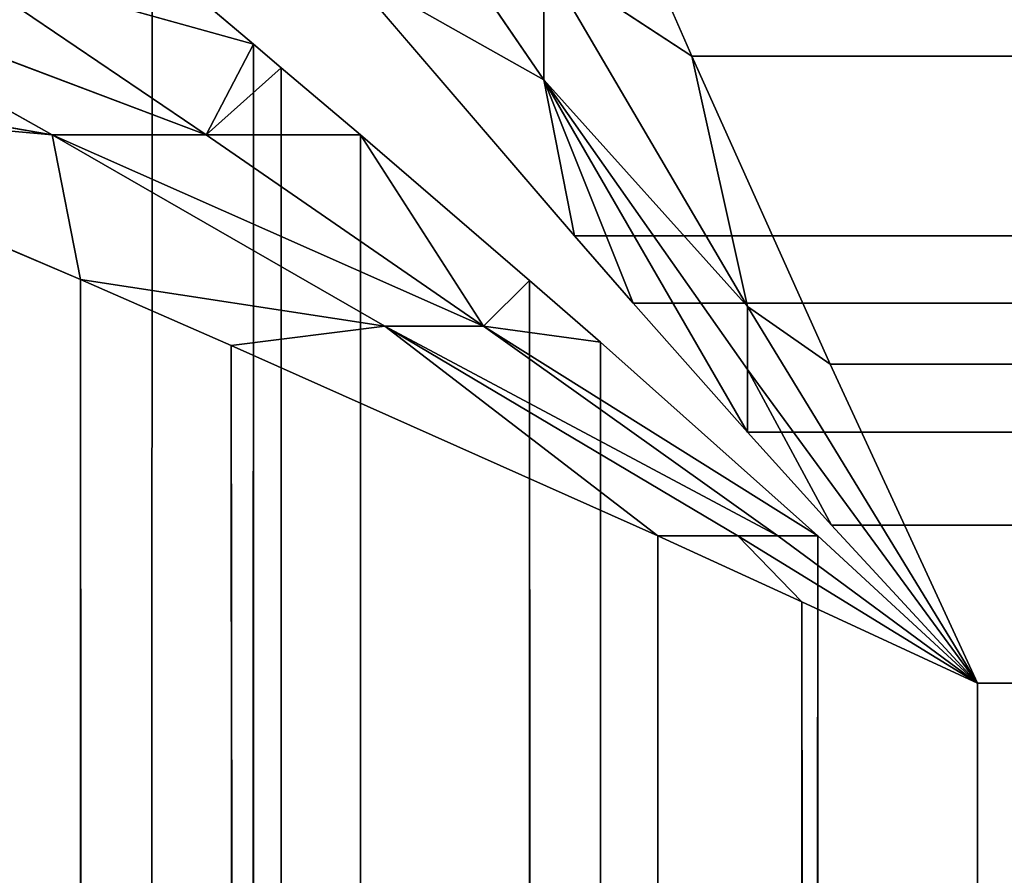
# Model space of a CAD drawing. Extents: x 3 to 633, y 2 to 332.
# Tile 185 of 256: x 19.587 to 20.166, y 314.537 to 315.04. Entities that reach past the tile are written whole.
import ezdxf

# ---------------------------------------------------------------- set-up
doc = ezdxf.new("R2010")
doc.units = 0
doc.header["$LTSCALE"] = 2.54
doc.layers.get('0').update_dxf_attribs({"color": 13, "linetype": 'CONTINUOUS'})

# ---------------------------------------------------------------- blocks, each defined once
blk = doc.blocks.new('P__KA_WN_KOWA_CAVELLA_60X3')
at = {"color": 0}
for p, q in [((19.98219, 315.01877, 0.04876), (19.91275, 315.17719, 0.0852)), ((19.98219, 315.01877, 0.04876), (19.91275, 315.17719, 0.0852)), ((19.98219, 315.01877, 0.04876), (616.36633, 315.17282, 0.08384)), ((19.98219, 315.01877, 0.04876), (616.36633, 315.17282, 0.08384)), ((19.78439, 315.16656, 0.87607), (19.89514, 315.00491, 0.81586)), ((19.78439, 315.16656, 0.87607), (19.89514, 315.00491, 0.81586)), ((19.42241, 315.0762, 0.70265), (19.60605, 314.97247, 0.61646)), ((19.69671, 314.97247, 0.84944), (19.42241, 315.0762, 0.70265)), ((19.69671, 314.97247, 0.84944), (19.42241, 315.0762, 0.70265)), ((19.42241, 315.0762, 0.70265), (19.60605, 314.97247, 0.61646)), ((19.72449, 315.02588, 1.10938), (19.54368, 315.0762, 0.92126)), ((19.72449, 315.02588, 1.10938), (19.54368, 315.0762, 0.92126)), ((19.69671, 314.97247, 0.84944), (19.54368, 315.0762, 0.92126)), ((19.69671, 314.97247, 0.84944), (19.54368, 315.0762, 0.92126)), ((19.66494, 315.0762, 1.13988), (19.58853, 18.17994, 1.18677)), ((19.66494, 315.0762, 1.13988), (19.58853, 18.17994, 1.18677)), ((19.72449, 315.02588, 1.10938), (19.66494, 315.0762, 1.13988)), ((19.72449, 315.02588, 1.10938), (19.66494, 315.0762, 1.13988)), ((19.98219, 315.01877, 0.04876), (19.89514, 315.0759, 0.57616)), ((19.98219, 315.01877, 0.04876), (19.89514, 315.0759, 0.57616)), ((20.01485, 314.87149, 0.53087), (19.89514, 315.0759, 0.57616)), ((20.01485, 314.87149, 0.53087), (19.89514, 315.0759, 0.57616)), ((19.89514, 315.00491, 0.81586), (19.89514, 315.0759, 0.57616)), ((19.89514, 315.00491, 0.81586), (19.89514, 315.0759, 0.57616)), ((19.77774, 315.07111, 1.10732), (19.91311, 314.91318, 1.04966)), ((19.77774, 315.07111, 1.10732), (19.91311, 314.91318, 1.04966)), ((19.77774, 315.07111, 1.10732), (19.89514, 315.00491, 0.81586)), ((19.77774, 315.07111, 1.10732), (19.89514, 315.00491, 0.81586)), ((19.29879, 315.02597, 0.20452), (19.60605, 314.97247, 0.61646)), ((19.29879, 315.02597, 0.20452), (19.60605, 314.97247, 0.61646)), ((19.72449, 315.02588, 1.10938), (19.58853, 18.17994, 1.18677)), ((19.72449, 315.02588, 1.10938), (19.58853, 18.17994, 1.18677)), ((19.72449, 315.02588, 1.10938), (19.69671, 314.97247, 0.84944)), ((19.72449, 315.02588, 1.10938), (19.69671, 314.97247, 0.84944)), ((19.72449, 315.02588, 1.10938), (19.7244, 18.29702, 1.10943)), ((19.72449, 315.02588, 1.10938), (19.7244, 18.29702, 1.10943)), ((19.74082, 315.01202, 1.10188), (19.72449, 315.02588, 1.10938)), ((19.74082, 315.01202, 1.10188), (19.72449, 315.02588, 1.10938)), ((20.0634, 314.83762, 0.02322), (19.98219, 315.01877, 0.04876)), ((19.98219, 315.01877, 0.04876), (616.23029, 314.84344, 0.02366)), ((19.98219, 315.01877, 0.04876), (616.23029, 314.84344, 0.02366)), ((19.98219, 315.01877, 0.04876), (20.01485, 314.87149, 0.53087)), ((20.0634, 314.83762, 0.02322), (19.98219, 315.01877, 0.04876)), ((19.98219, 315.01877, 0.04876), (20.01485, 314.87149, 0.53087)), ((19.74082, 315.01202, 1.10188), (19.69671, 314.97247, 0.84944)), ((19.74082, 315.01202, 1.10188), (19.69671, 314.97247, 0.84944)), ((19.74082, 315.01202, 1.10188), (19.7244, 18.29702, 1.10943)), ((19.74082, 315.01202, 1.10188), (19.7244, 18.29702, 1.10943)), ((19.78737, 314.97247, 1.08242), (19.74082, 315.01202, 1.10188)), ((19.74082, 315.01202, 1.10188), (19.75155, 18.31988, 1.09715)), ((19.74082, 315.01202, 1.10188), (19.75155, 18.31988, 1.09715)), ((19.78737, 314.97247, 1.08242), (19.74082, 315.01202, 1.10188)), ((20.01485, 314.87149, 0.53087), (19.89514, 315.00491, 0.81586)), ((20.01485, 314.87149, 0.53087), (19.89514, 315.00491, 0.81586)), ((20.01485, 314.83456, 0.77811), (19.89514, 315.00491, 0.81586)), ((19.89514, 315.00491, 0.81586), (19.91311, 314.91318, 1.04966)), ((20.01488, 314.79764, 1.02536), (19.89514, 315.00491, 0.81586)), ((20.01485, 314.83456, 0.77811), (19.89514, 315.00491, 0.81586)), ((20.01488, 314.79764, 1.02536), (19.89514, 315.00491, 0.81586)), ((19.94774, 314.8735, 1.03971), (19.89514, 315.00491, 0.81586)), ((19.94774, 314.8735, 1.03971), (19.89514, 315.00491, 0.81586)), ((19.89514, 315.00491, 0.81586), (19.91311, 314.91318, 1.04966)), ((19.37574, 314.99332, 0.17028), (19.62271, 314.88736, 0.08523)), ((19.37574, 314.99332, 0.17028), (19.62271, 314.88736, 0.08523)), ((19.37574, 314.99332, 0.17028), (19.60605, 314.97247, 0.61646)), ((19.37574, 314.99332, 0.17028), (19.60605, 314.97247, 0.61646)), ((19.62271, 314.88736, 0.08523), (19.60605, 314.97247, 0.61646)), ((19.60605, 314.97247, 0.61646), (19.80162, 314.86002, 0.55546)), ((19.62271, 314.88736, 0.08523), (19.60605, 314.97247, 0.61646)), ((19.69671, 314.97247, 0.84944), (19.60605, 314.97247, 0.61646)), ((19.69671, 314.97247, 0.84944), (19.60605, 314.97247, 0.61646)), ((19.85967, 314.86002, 0.79861), (19.60605, 314.97247, 0.61646)), ((19.85967, 314.86002, 0.79861), (19.60605, 314.97247, 0.61646)), ((19.60605, 314.97247, 0.61646), (19.80162, 314.86002, 0.55546)), ((19.69671, 314.97247, 0.84944), (19.78737, 314.97247, 1.08242)), ((19.85967, 314.86002, 0.79861), (19.69671, 314.97247, 0.84944)), ((19.69671, 314.97247, 0.84944), (19.78737, 314.97247, 1.08242)), ((19.85967, 314.86002, 0.79861), (19.69671, 314.97247, 0.84944)), ((19.78737, 314.97247, 1.08242), (19.75155, 18.31988, 1.09715)), ((19.78737, 314.97247, 1.08242), (19.75155, 18.31988, 1.09715)), ((19.88679, 314.88696, 1.04966), (19.78737, 314.97247, 1.08242)), ((19.78737, 314.97247, 1.08242), (19.85967, 314.86002, 0.79861)), ((19.78737, 314.97247, 1.08242), (19.85967, 314.86002, 0.79861)), ((19.88679, 314.88696, 1.04966), (19.78737, 314.97247, 1.08242)), ((19.91311, 314.91318, 1.04966), (616.36804, 314.91345, 1.04967)), ((19.91311, 314.91318, 1.04966), (616.36804, 314.91345, 1.04967)), ((19.91311, 314.91318, 1.04966), (616.33026, 314.86771, 1.03831)), ((19.91311, 314.91318, 1.04966), (616.33026, 314.86771, 1.03831)), ((19.91311, 314.91318, 1.04966), (19.94774, 314.8735, 1.03971)), ((19.91311, 314.91318, 1.04966), (19.94774, 314.8735, 1.03971)), ((19.62271, 314.88736, 0.08523), (19.62251, 18.43186, 0.0851)), ((19.62271, 314.88736, 0.08523), (19.62251, 18.43186, 0.0851)), ((19.62271, 314.88736, 0.08523), (19.78758, 18.49998, 0.04736)), ((19.62271, 314.88736, 0.08523), (19.78758, 18.49998, 0.04736)), ((19.62271, 314.88736, 0.08523), (19.71138, 314.84869, 0.06317)), ((19.62271, 314.88736, 0.08523), (19.71138, 314.84869, 0.06317)), ((19.62271, 314.88736, 0.08523), (19.80162, 314.86002, 0.55546)), ((19.62271, 314.88736, 0.08523), (19.80162, 314.86002, 0.55546)), ((19.88679, 314.88696, 1.04966), (19.75155, 18.31988, 1.09715)), ((19.88679, 314.88696, 1.04966), (19.75155, 18.31988, 1.09715)), ((19.88679, 314.88696, 1.04966), (19.85967, 314.86002, 0.79861)), ((19.88679, 314.88696, 1.04966), (19.85967, 314.86002, 0.79861)), ((19.88679, 314.88696, 1.04966), (19.88652, 18.43208, 1.04967)), ((19.88679, 314.88696, 1.04966), (19.88652, 18.43208, 1.04967)), ((19.92842, 314.85065, 1.03927), (19.88679, 314.88696, 1.04966)), ((19.88679, 314.88696, 1.04966), (19.9351, 18.47221, 1.03768)), ((19.88679, 314.88696, 1.04966), (19.9351, 18.47221, 1.03768)), ((19.92842, 314.85065, 1.03927), (19.88679, 314.88696, 1.04966)), ((19.94774, 314.8735, 1.03971), (616.33026, 314.86771, 1.03831)), ((19.94774, 314.8735, 1.03971), (616.33026, 314.86771, 1.03831)), ((19.94774, 314.8735, 1.03971), (20.01488, 314.79764, 1.02536)), ((19.94774, 314.8735, 1.03971), (20.01488, 314.79764, 1.02536)), ((20.01485, 314.87149, 0.53087), (20.01485, 314.83456, 0.77811)), ((20.0634, 314.83762, 0.02322), (20.01485, 314.87149, 0.53087)), ((20.0634, 314.83762, 0.02322), (20.01485, 314.87149, 0.53087)), ((20.14998, 314.64999, 0.51434), (20.01485, 314.87149, 0.53087)), ((20.14998, 314.64999, 0.51434), (20.01485, 314.87149, 0.53087)), ((20.01485, 314.87149, 0.53087), (20.01485, 314.83456, 0.77811)), ((616.33026, 314.86771, 1.03831), (20.01488, 314.79764, 1.02536)), ((616.33026, 314.86771, 1.03831), (20.01488, 314.79764, 1.02536)), ((19.71138, 314.84869, 0.06317), (19.80162, 314.86002, 0.55546)), ((19.71138, 314.84869, 0.06317), (19.80162, 314.86002, 0.55546)), ((19.96216, 314.73679, 0.02324), (19.80162, 314.86002, 0.55546)), ((19.80162, 314.86002, 0.55546), (20.00913, 314.73679, 0.52101)), ((19.96216, 314.73679, 0.02324), (19.80162, 314.86002, 0.55546)), ((19.85967, 314.86002, 0.79861), (19.80162, 314.86002, 0.55546)), ((19.85967, 314.86002, 0.79861), (19.80162, 314.86002, 0.55546)), ((20.03261, 314.73679, 0.7699), (19.80162, 314.86002, 0.55546)), ((20.03261, 314.73679, 0.7699), (19.80162, 314.86002, 0.55546)), ((19.80162, 314.86002, 0.55546), (20.00913, 314.73679, 0.52101)), ((20.03261, 314.73679, 0.7699), (19.85967, 314.86002, 0.79861)), ((19.85967, 314.86002, 0.79861), (20.0561, 314.73676, 1.01879)), ((19.85967, 314.86002, 0.79861), (20.0561, 314.73676, 1.01879)), ((19.85967, 314.86002, 0.79861), (19.92842, 314.85065, 1.03927)), ((19.85967, 314.86002, 0.79861), (19.92842, 314.85065, 1.03927)), ((20.03261, 314.73679, 0.7699), (19.85967, 314.86002, 0.79861)), ((20.0561, 314.73676, 1.01879), (19.92842, 314.85065, 1.03927)), ((19.92842, 314.85065, 1.03927), (19.9351, 18.47221, 1.03768)), ((19.92842, 314.85065, 1.03927), (19.9351, 18.47221, 1.03768)), ((20.0561, 314.73676, 1.01879), (19.92842, 314.85065, 1.03927)), ((19.71138, 314.84869, 0.06317), (19.78758, 18.49998, 0.04736)), ((19.71138, 314.84869, 0.06317), (19.78758, 18.49998, 0.04736)), ((19.71138, 314.84869, 0.06317), (19.96198, 18.572, 0.02314)), ((19.71138, 314.84869, 0.06317), (19.96198, 18.572, 0.02314)), ((19.71138, 314.84869, 0.06317), (19.96216, 314.73679, 0.02324)), ((19.71138, 314.84869, 0.06317), (19.96216, 314.73679, 0.02324)), ((20.0634, 314.83762, 0.02322), (616.23029, 314.84344, 0.02366)), ((20.0634, 314.83762, 0.02322), (616.23029, 314.84344, 0.02366)), ((20.14998, 314.64999, 0.51434), (20.01485, 314.83456, 0.77811)), ((20.14998, 314.64999, 0.51434), (20.01485, 314.83456, 0.77811)), ((20.14998, 314.64999, 0.76434), (20.01485, 314.83456, 0.77811)), ((20.14998, 314.64999, 0.76434), (20.01485, 314.83456, 0.77811)), ((20.14998, 314.64999, 1.01434), (20.01485, 314.83456, 0.77811)), ((20.06417, 314.74295, 1.0187), (20.01485, 314.83456, 0.77811)), ((20.14998, 314.64999, 1.01434), (20.01485, 314.83456, 0.77811)), ((20.06417, 314.74295, 1.0187), (20.01485, 314.83456, 0.77811)), ((20.01488, 314.79764, 1.02536), (20.01485, 314.83456, 0.77811)), ((20.01488, 314.79764, 1.02536), (20.01485, 314.83456, 0.77811)), ((20.14998, 314.64999, 0.01434), (20.0634, 314.83762, 0.02322)), ((20.0634, 314.83762, 0.02322), (616.14996, 314.64999, 0.01434)), ((20.0634, 314.83762, 0.02322), (616.14996, 314.64999, 0.01434)), ((20.14998, 314.64999, 0.01434), (20.0634, 314.83762, 0.02322)), ((20.14998, 314.64999, 0.51434), (20.0634, 314.83762, 0.02322)), ((20.14998, 314.64999, 0.51434), (20.0634, 314.83762, 0.02322)), ((20.01488, 314.79764, 1.02536), (616.22864, 314.74475, 1.01882)), ((20.01488, 314.79764, 1.02536), (616.22864, 314.74475, 1.01882)), ((20.01488, 314.79764, 1.02536), (20.06417, 314.74295, 1.0187)), ((20.01488, 314.79764, 1.02536), (20.06417, 314.74295, 1.0187)), ((20.06417, 314.74295, 1.0187), (616.22864, 314.74475, 1.01882)), ((20.06417, 314.74295, 1.0187), (616.22864, 314.74475, 1.01882)), ((20.06417, 314.74295, 1.0187), (20.14998, 314.64999, 1.01434)), ((20.06417, 314.74295, 1.0187), (20.14998, 314.64999, 1.01434)), ((616.22864, 314.74475, 1.01882), (20.14998, 314.64999, 1.01434)), ((616.22864, 314.74475, 1.01882), (20.14998, 314.64999, 1.01434)), ((20.0561, 314.73676, 1.01879), (19.9351, 18.47221, 1.03768)), ((20.0561, 314.73676, 1.01879), (19.9351, 18.47221, 1.03768)), ((19.96216, 314.73679, 0.02324), (19.96198, 18.572, 0.02314)), ((19.96216, 314.73679, 0.02324), (19.96198, 18.572, 0.02314)), ((19.96216, 314.73679, 0.02324), (20.04686, 314.698, 0.01702)), ((19.96216, 314.73679, 0.02324), (20.04686, 314.698, 0.01702)), ((19.96216, 314.73679, 0.02324), (20.00913, 314.73679, 0.52101)), ((19.96216, 314.73679, 0.02324), (20.00913, 314.73679, 0.52101)), ((20.00484, 18.52974, 1.0249), (20.0561, 314.73676, 1.01879)), ((20.00484, 18.52974, 1.0249), (20.0561, 314.73676, 1.01879)), ((20.04686, 314.698, 0.01702), (20.00913, 314.73679, 0.52101)), ((20.00913, 314.73679, 0.52101), (20.14998, 314.64999, 0.51434)), ((20.04686, 314.698, 0.01702), (20.00913, 314.73679, 0.52101)), ((20.03261, 314.73679, 0.7699), (20.00913, 314.73679, 0.52101)), ((20.03261, 314.73679, 0.7699), (20.00913, 314.73679, 0.52101)), ((20.14998, 314.64999, 0.76434), (20.00913, 314.73679, 0.52101)), ((20.14998, 314.64999, 0.76434), (20.00913, 314.73679, 0.52101)), ((20.00913, 314.73679, 0.52101), (20.14998, 314.64999, 0.51434)), ((20.14998, 314.64999, 0.76434), (20.03261, 314.73679, 0.7699)), ((20.03261, 314.73679, 0.7699), (20.0561, 314.73676, 1.01879)), ((20.03261, 314.73679, 0.7699), (20.0561, 314.73676, 1.01879)), ((20.14998, 314.64999, 0.76434), (20.03261, 314.73679, 0.7699)), ((20.14998, 314.64999, 1.01434), (20.0561, 314.73676, 1.01879)), ((20.0561, 314.73676, 1.01879), (20.14998, 18.65, 1.01434)), ((20.0561, 314.73676, 1.01879), (20.14998, 18.65, 1.01434)), ((20.14998, 314.64999, 0.76434), (20.0561, 314.73676, 1.01879)), ((20.14998, 314.64999, 1.01434), (20.0561, 314.73676, 1.01879)), ((20.14998, 314.64999, 0.76434), (20.0561, 314.73676, 1.01879)), ((19.96198, 18.572, 0.02314), (20.04686, 314.698, 0.01702)), ((19.96198, 18.572, 0.02314), (20.04686, 314.698, 0.01702)), ((20.14998, 18.65, 0.01434), (20.04686, 314.698, 0.01702)), ((20.04686, 314.698, 0.01702), (20.14998, 314.64999, 0.01434)), ((20.14998, 18.65, 0.01434), (20.04686, 314.698, 0.01702)), ((20.04686, 314.698, 0.01702), (20.14998, 314.64999, 0.01434)), ((20.04686, 314.698, 0.01702), (20.14998, 314.64999, 0.51434)), ((20.04686, 314.698, 0.01702), (20.14998, 314.64999, 0.51434)), ((20.14998, 18.65, 1.01434), (20.14998, 314.64999, 1.01434)), ((20.14998, 314.64999, 0.01434), (20.14998, 18.65, 0.01434)), ((20.14998, 314.64999, 0.51434), (20.14998, 314.64999, 0.01434)), ((20.14998, 314.64999, 1.01434), (20.14998, 314.64999, 0.76434)), ((20.14998, 314.64999, 0.76434), (20.14998, 314.64999, 0.51434)), ((20.14998, 314.64999, 1.01434), (616.14996, 314.64999, 1.01434)), ((616.14996, 314.64999, 0.01434), (20.14998, 314.64999, 0.01434)), ((20.14998, 314.64999, 0.51434), (20.14998, 314.64999, 0.01434)), ((20.14998, 314.64999, 0.76434), (20.14998, 314.64999, 0.51434)), ((20.14998, 314.64999, 1.01434), (20.14998, 314.64999, 0.76434)), ((20.14998, 18.65, 1.01434), (20.14998, 314.64999, 1.01434)), ((20.14998, 314.64999, 1.01434), (616.14996, 314.64999, 1.01434)), ((20.14998, 314.64999, 0.01434), (20.14998, 18.65, 0.01434)), ((616.14996, 314.64999, 0.01434), (20.14998, 314.64999, 0.01434))]:
    blk.add_line(p, q, dxfattribs=at)
mesh = blk.add_polyface(dxfattribs=at)
corners = [(19.91275, 315.17719, 0.0852), (19.98219, 315.01877, 0.04876), (19.89514, 315.0759, 0.57616)]
mesh.append_faces([[corners[k] for k in face] for face in [(0, 1, 2)]], dxfattribs={"color": 0})
mesh = blk.add_polyface(dxfattribs=at)
corners = [(616.36633, 315.17282, 0.08384), (19.98219, 315.01877, 0.04876), (19.91275, 315.17719, 0.0852)]
mesh.append_faces([[corners[k] for k in face] for face in [(0, 1, 2)]], dxfattribs={"color": 0})
mesh = blk.add_polyface(dxfattribs=at)
corners = [(616.36633, 315.17282, 0.08384), (616.23029, 314.84344, 0.02366), (19.98219, 315.01877, 0.04876)]
mesh.append_faces([[corners[k] for k in face] for face in [(0, 1, 2)]], dxfattribs={"color": 0})
mesh = blk.add_polyface(dxfattribs=at)
corners = [(19.78439, 315.16656, 0.87607), (19.89514, 315.00491, 0.81586), (19.77774, 315.07111, 1.10732)]
mesh.append_faces([[corners[k] for k in face] for face in [(0, 1, 2)]], dxfattribs={"color": 0})
mesh = blk.add_polyface(dxfattribs=at)
corners = [(19.78439, 315.16656, 0.87607), (19.89514, 315.0759, 0.57616), (19.89514, 315.00491, 0.81586)]
mesh.append_faces([[corners[k] for k in face] for face in [(0, 1, 2)]], dxfattribs={"color": 0})
mesh = blk.add_polyface(dxfattribs=at)
corners = [(19.58853, 18.17994, 1.18677), (19.57712, 315.1503, 1.19477), (19.57512, 18.16809, 1.19604)]
mesh.append_faces([[corners[k] for k in face] for face in [(0, 1, 2)]], dxfattribs={"color": 0})
mesh = blk.add_polyface(dxfattribs=at)
corners = [(19.66494, 315.0762, 1.13988), (19.57712, 315.1503, 1.19477), (19.58853, 18.17994, 1.18677)]
mesh.append_faces([[corners[k] for k in face] for face in [(0, 1, 2)]], dxfattribs={"color": 0})
mesh = blk.add_polyface(dxfattribs=at)
corners = [(19.42241, 315.0762, 0.70265), (19.60605, 314.97247, 0.61646), (19.29879, 315.02597, 0.20452)]
mesh.append_faces([[corners[k] for k in face] for face in [(0, 1, 2)]], dxfattribs={"color": 0})
mesh = blk.add_polyface(dxfattribs=at)
corners = [(19.54368, 315.0762, 0.92126), (19.69671, 314.97247, 0.84944), (19.42241, 315.0762, 0.70265)]
mesh.append_faces([[corners[k] for k in face] for face in [(0, 1, 2)]], dxfattribs={"color": 0})
mesh = blk.add_polyface(dxfattribs=at)
corners = [(19.69671, 314.97247, 0.84944), (19.60605, 314.97247, 0.61646), (19.42241, 315.0762, 0.70265)]
mesh.append_faces([[corners[k] for k in face] for face in [(0, 1, 2)]], dxfattribs={"color": 0})
mesh = blk.add_polyface(dxfattribs=at)
corners = [(19.66494, 315.0762, 1.13988), (19.72449, 315.02588, 1.10938), (19.54368, 315.0762, 0.92126)]
mesh.append_faces([[corners[k] for k in face] for face in [(0, 1, 2)]], dxfattribs={"color": 0})
mesh = blk.add_polyface(dxfattribs=at)
corners = [(19.72449, 315.02588, 1.10938), (19.69671, 314.97247, 0.84944), (19.54368, 315.0762, 0.92126)]
mesh.append_faces([[corners[k] for k in face] for face in [(0, 1, 2)]], dxfattribs={"color": 0})
mesh = blk.add_polyface(dxfattribs=at)
corners = [(19.72449, 315.02588, 1.10938), (19.66494, 315.0762, 1.13988), (19.58853, 18.17994, 1.18677)]
mesh.append_faces([[corners[k] for k in face] for face in [(0, 1, 2)]], dxfattribs={"color": 0})
mesh = blk.add_polyface(dxfattribs=at)
corners = [(19.89514, 315.0759, 0.57616), (19.98219, 315.01877, 0.04876), (20.01485, 314.87149, 0.53087)]
mesh.append_faces([[corners[k] for k in face] for face in [(0, 1, 2)]], dxfattribs={"color": 0})
mesh = blk.add_polyface(dxfattribs=at)
corners = [(19.89514, 315.0759, 0.57616), (20.01485, 314.87149, 0.53087), (19.89514, 315.00491, 0.81586)]
mesh.append_faces([[corners[k] for k in face] for face in [(0, 1, 2)]], dxfattribs={"color": 0})
mesh = blk.add_polyface(dxfattribs=at)
corners = [(616.48541, 315.0545, 1.09981), (19.77774, 315.07111, 1.10732), (616.36804, 314.91345, 1.04967)]
mesh.append_faces([[corners[k] for k in face] for face in [(0, 1, 2)]], dxfattribs={"color": 0})
mesh = blk.add_polyface(dxfattribs=at)
corners = [(616.36804, 314.91345, 1.04967), (19.77774, 315.07111, 1.10732), (19.91311, 314.91318, 1.04966)]
mesh.append_faces([[corners[k] for k in face] for face in [(0, 1, 2)]], dxfattribs={"color": 0})
mesh = blk.add_polyface(dxfattribs=at)
corners = [(19.77774, 315.07111, 1.10732), (19.89514, 315.00491, 0.81586), (19.91311, 314.91318, 1.04966)]
mesh.append_faces([[corners[k] for k in face] for face in [(0, 1, 2)]], dxfattribs={"color": 0})
mesh = blk.add_polyface(dxfattribs=at)
corners = [(19.60605, 314.97247, 0.61646), (19.37574, 314.99332, 0.17028), (19.29879, 315.02597, 0.20452)]
mesh.append_faces([[corners[k] for k in face] for face in [(0, 1, 2)]], dxfattribs={"color": 0})
mesh = blk.add_polyface(dxfattribs=at)
corners = [(19.72449, 315.02588, 1.10938), (19.58853, 18.17994, 1.18677), (19.7244, 18.29702, 1.10943)]
mesh.append_faces([[corners[k] for k in face] for face in [(0, 1, 2)]], dxfattribs={"color": 0})
mesh = blk.add_polyface(dxfattribs=at)
corners = [(19.72449, 315.02588, 1.10938), (19.74082, 315.01202, 1.10188), (19.69671, 314.97247, 0.84944)]
mesh.append_faces([[corners[k] for k in face] for face in [(0, 1, 2)]], dxfattribs={"color": 0})
mesh = blk.add_polyface(dxfattribs=at)
corners = [(19.74082, 315.01202, 1.10188), (19.72449, 315.02588, 1.10938), (19.7244, 18.29702, 1.10943)]
mesh.append_faces([[corners[k] for k in face] for face in [(0, 1, 2)]], dxfattribs={"color": 0})
mesh = blk.add_polyface(dxfattribs=at)
corners = [(616.23029, 314.84344, 0.02366), (20.0634, 314.83762, 0.02322), (19.98219, 315.01877, 0.04876)]
mesh.append_faces([[corners[k] for k in face] for face in [(0, 1, 2)]], dxfattribs={"color": 0})
mesh = blk.add_polyface(dxfattribs=at)
corners = [(19.98219, 315.01877, 0.04876), (20.0634, 314.83762, 0.02322), (20.01485, 314.87149, 0.53087)]
mesh.append_faces([[corners[k] for k in face] for face in [(0, 1, 2)]], dxfattribs={"color": 0})
mesh = blk.add_polyface(dxfattribs=at)
corners = [(19.74082, 315.01202, 1.10188), (19.78737, 314.97247, 1.08242), (19.69671, 314.97247, 0.84944)]
mesh.append_faces([[corners[k] for k in face] for face in [(0, 1, 2)]], dxfattribs={"color": 0})
mesh = blk.add_polyface(dxfattribs=at)
corners = [(19.75155, 18.31988, 1.09715), (19.74082, 315.01202, 1.10188), (19.7244, 18.29702, 1.10943)]
mesh.append_faces([[corners[k] for k in face] for face in [(0, 1, 2)]], dxfattribs={"color": 0})
mesh = blk.add_polyface(dxfattribs=at)
corners = [(19.78737, 314.97247, 1.08242), (19.74082, 315.01202, 1.10188), (19.75155, 18.31988, 1.09715)]
mesh.append_faces([[corners[k] for k in face] for face in [(0, 1, 2)]], dxfattribs={"color": 0})
mesh = blk.add_polyface(dxfattribs=at)
corners = [(19.89514, 315.00491, 0.81586), (20.01485, 314.87149, 0.53087), (20.01485, 314.83456, 0.77811)]
mesh.append_faces([[corners[k] for k in face] for face in [(0, 1, 2)]], dxfattribs={"color": 0})
mesh = blk.add_polyface(dxfattribs=at)
corners = [(19.89514, 315.00491, 0.81586), (20.01485, 314.83456, 0.77811), (20.01488, 314.79764, 1.02536)]
mesh.append_faces([[corners[k] for k in face] for face in [(0, 1, 2)]], dxfattribs={"color": 0})
mesh = blk.add_polyface(dxfattribs=at)
corners = [(19.89514, 315.00491, 0.81586), (20.01488, 314.79764, 1.02536), (19.94774, 314.8735, 1.03971)]
mesh.append_faces([[corners[k] for k in face] for face in [(0, 1, 2)]], dxfattribs={"color": 0})
mesh = blk.add_polyface(dxfattribs=at)
corners = [(19.89514, 315.00491, 0.81586), (19.94774, 314.8735, 1.03971), (19.91311, 314.91318, 1.04966)]
mesh.append_faces([[corners[k] for k in face] for face in [(0, 1, 2)]], dxfattribs={"color": 0})
mesh = blk.add_polyface(dxfattribs=at)
corners = [(19.62251, 18.43186, 0.0851), (19.46977, 18.36859, 0.13356), (19.37574, 314.99332, 0.17028)]
mesh.append_faces([[corners[k] for k in face] for face in [(0, 1, 2)]], dxfattribs={"color": 0})
mesh = blk.add_polyface(dxfattribs=at)
corners = [(19.62271, 314.88736, 0.08523), (19.62251, 18.43186, 0.0851), (19.37574, 314.99332, 0.17028)]
mesh.append_faces([[corners[k] for k in face] for face in [(0, 1, 2)]], dxfattribs={"color": 0})
mesh = blk.add_polyface(dxfattribs=at)
corners = [(19.60605, 314.97247, 0.61646), (19.62271, 314.88736, 0.08523), (19.37574, 314.99332, 0.17028)]
mesh.append_faces([[corners[k] for k in face] for face in [(0, 1, 2)]], dxfattribs={"color": 0})
mesh = blk.add_polyface(dxfattribs=at)
corners = [(19.60605, 314.97247, 0.61646), (19.80162, 314.86002, 0.55546), (19.62271, 314.88736, 0.08523)]
mesh.append_faces([[corners[k] for k in face] for face in [(0, 1, 2)]], dxfattribs={"color": 0})
mesh = blk.add_polyface(dxfattribs=at)
corners = [(19.69671, 314.97247, 0.84944), (19.85967, 314.86002, 0.79861), (19.60605, 314.97247, 0.61646)]
mesh.append_faces([[corners[k] for k in face] for face in [(0, 1, 2)]], dxfattribs={"color": 0})
mesh = blk.add_polyface(dxfattribs=at)
corners = [(19.85967, 314.86002, 0.79861), (19.80162, 314.86002, 0.55546), (19.60605, 314.97247, 0.61646)]
mesh.append_faces([[corners[k] for k in face] for face in [(0, 1, 2)]], dxfattribs={"color": 0})
mesh = blk.add_polyface(dxfattribs=at)
corners = [(19.78737, 314.97247, 1.08242), (19.85967, 314.86002, 0.79861), (19.69671, 314.97247, 0.84944)]
mesh.append_faces([[corners[k] for k in face] for face in [(0, 1, 2)]], dxfattribs={"color": 0})
mesh = blk.add_polyface(dxfattribs=at)
corners = [(19.88679, 314.88696, 1.04966), (19.78737, 314.97247, 1.08242), (19.75155, 18.31988, 1.09715)]
mesh.append_faces([[corners[k] for k in face] for face in [(0, 1, 2)]], dxfattribs={"color": 0})
mesh = blk.add_polyface(dxfattribs=at)
corners = [(19.78737, 314.97247, 1.08242), (19.88679, 314.88696, 1.04966), (19.85967, 314.86002, 0.79861)]
mesh.append_faces([[corners[k] for k in face] for face in [(0, 1, 2)]], dxfattribs={"color": 0})
mesh = blk.add_polyface(dxfattribs=at)
corners = [(616.36804, 314.91345, 1.04967), (19.91311, 314.91318, 1.04966), (616.33026, 314.86771, 1.03831)]
mesh.append_faces([[corners[k] for k in face] for face in [(0, 1, 2)]], dxfattribs={"color": 0})
mesh = blk.add_polyface(dxfattribs=at)
corners = [(616.33026, 314.86771, 1.03831), (19.91311, 314.91318, 1.04966), (19.94774, 314.8735, 1.03971)]
mesh.append_faces([[corners[k] for k in face] for face in [(0, 1, 2)]], dxfattribs={"color": 0})
mesh = blk.add_polyface(dxfattribs=at)
corners = [(19.78758, 18.49998, 0.04736), (19.62251, 18.43186, 0.0851), (19.62271, 314.88736, 0.08523)]
mesh.append_faces([[corners[k] for k in face] for face in [(0, 1, 2)]], dxfattribs={"color": 0})
mesh = blk.add_polyface(dxfattribs=at)
corners = [(19.78758, 18.49998, 0.04736), (19.62271, 314.88736, 0.08523), (19.71138, 314.84869, 0.06317)]
mesh.append_faces([[corners[k] for k in face] for face in [(0, 1, 2)]], dxfattribs={"color": 0})
mesh = blk.add_polyface(dxfattribs=at)
corners = [(19.80162, 314.86002, 0.55546), (19.71138, 314.84869, 0.06317), (19.62271, 314.88736, 0.08523)]
mesh.append_faces([[corners[k] for k in face] for face in [(0, 1, 2)]], dxfattribs={"color": 0})
mesh = blk.add_polyface(dxfattribs=at)
corners = [(19.88679, 314.88696, 1.04966), (19.75155, 18.31988, 1.09715), (19.88652, 18.43208, 1.04967)]
mesh.append_faces([[corners[k] for k in face] for face in [(0, 1, 2)]], dxfattribs={"color": 0})
mesh = blk.add_polyface(dxfattribs=at)
corners = [(19.88679, 314.88696, 1.04966), (19.92842, 314.85065, 1.03927), (19.85967, 314.86002, 0.79861)]
mesh.append_faces([[corners[k] for k in face] for face in [(0, 1, 2)]], dxfattribs={"color": 0})
mesh = blk.add_polyface(dxfattribs=at)
corners = [(19.9351, 18.47221, 1.03768), (19.88679, 314.88696, 1.04966), (19.88652, 18.43208, 1.04967)]
mesh.append_faces([[corners[k] for k in face] for face in [(0, 1, 2)]], dxfattribs={"color": 0})
mesh = blk.add_polyface(dxfattribs=at)
corners = [(19.9351, 18.47221, 1.03768), (19.92842, 314.85065, 1.03927), (19.88679, 314.88696, 1.04966)]
mesh.append_faces([[corners[k] for k in face] for face in [(0, 1, 2)]], dxfattribs={"color": 0})
mesh = blk.add_polyface(dxfattribs=at)
corners = [(616.33026, 314.86771, 1.03831), (19.94774, 314.8735, 1.03971), (20.01488, 314.79764, 1.02536)]
mesh.append_faces([[corners[k] for k in face] for face in [(0, 1, 2)]], dxfattribs={"color": 0})
mesh = blk.add_polyface(dxfattribs=at)
corners = [(20.01485, 314.87149, 0.53087), (20.0634, 314.83762, 0.02322), (20.14998, 314.64999, 0.51434)]
mesh.append_faces([[corners[k] for k in face] for face in [(0, 1, 2)]], dxfattribs={"color": 0})
mesh = blk.add_polyface(dxfattribs=at)
corners = [(20.01485, 314.87149, 0.53087), (20.14998, 314.64999, 0.51434), (20.01485, 314.83456, 0.77811)]
mesh.append_faces([[corners[k] for k in face] for face in [(0, 1, 2)]], dxfattribs={"color": 0})
mesh = blk.add_polyface(dxfattribs=at)
corners = [(616.33026, 314.86771, 1.03831), (20.01488, 314.79764, 1.02536), (616.22864, 314.74475, 1.01882)]
mesh.append_faces([[corners[k] for k in face] for face in [(0, 1, 2)]], dxfattribs={"color": 0})
mesh = blk.add_polyface(dxfattribs=at)
corners = [(19.80162, 314.86002, 0.55546), (19.96216, 314.73679, 0.02324), (19.71138, 314.84869, 0.06317)]
mesh.append_faces([[corners[k] for k in face] for face in [(0, 1, 2)]], dxfattribs={"color": 0})
mesh = blk.add_polyface(dxfattribs=at)
corners = [(19.80162, 314.86002, 0.55546), (20.00913, 314.73679, 0.52101), (19.96216, 314.73679, 0.02324)]
mesh.append_faces([[corners[k] for k in face] for face in [(0, 1, 2)]], dxfattribs={"color": 0})
mesh = blk.add_polyface(dxfattribs=at)
corners = [(19.85967, 314.86002, 0.79861), (20.03261, 314.73679, 0.7699), (19.80162, 314.86002, 0.55546)]
mesh.append_faces([[corners[k] for k in face] for face in [(0, 1, 2)]], dxfattribs={"color": 0})
mesh = blk.add_polyface(dxfattribs=at)
corners = [(20.03261, 314.73679, 0.7699), (20.00913, 314.73679, 0.52101), (19.80162, 314.86002, 0.55546)]
mesh.append_faces([[corners[k] for k in face] for face in [(0, 1, 2)]], dxfattribs={"color": 0})
mesh = blk.add_polyface(dxfattribs=at)
corners = [(20.0561, 314.73676, 1.01879), (20.03261, 314.73679, 0.7699), (19.85967, 314.86002, 0.79861)]
mesh.append_faces([[corners[k] for k in face] for face in [(0, 1, 2)]], dxfattribs={"color": 0})
mesh = blk.add_polyface(dxfattribs=at)
corners = [(19.92842, 314.85065, 1.03927), (20.0561, 314.73676, 1.01879), (19.85967, 314.86002, 0.79861)]
mesh.append_faces([[corners[k] for k in face] for face in [(0, 1, 2)]], dxfattribs={"color": 0})
mesh = blk.add_polyface(dxfattribs=at)
corners = [(20.0561, 314.73676, 1.01879), (19.92842, 314.85065, 1.03927), (19.9351, 18.47221, 1.03768)]
mesh.append_faces([[corners[k] for k in face] for face in [(0, 1, 2)]], dxfattribs={"color": 0})
mesh = blk.add_polyface(dxfattribs=at)
corners = [(19.96198, 18.572, 0.02314), (19.78758, 18.49998, 0.04736), (19.71138, 314.84869, 0.06317)]
mesh.append_faces([[corners[k] for k in face] for face in [(0, 1, 2)]], dxfattribs={"color": 0})
mesh = blk.add_polyface(dxfattribs=at)
corners = [(19.96216, 314.73679, 0.02324), (19.96198, 18.572, 0.02314), (19.71138, 314.84869, 0.06317)]
mesh.append_faces([[corners[k] for k in face] for face in [(0, 1, 2)]], dxfattribs={"color": 0})
mesh = blk.add_polyface(dxfattribs=at)
corners = [(616.23029, 314.84344, 0.02366), (616.14996, 314.64999, 0.01434), (20.0634, 314.83762, 0.02322)]
mesh.append_faces([[corners[k] for k in face] for face in [(0, 1, 2)]], dxfattribs={"color": 0})
mesh = blk.add_polyface(dxfattribs=at)
corners = [(20.01485, 314.83456, 0.77811), (20.14998, 314.64999, 0.51434), (20.14998, 314.64999, 0.76434)]
mesh.append_faces([[corners[k] for k in face] for face in [(0, 1, 2)]], dxfattribs={"color": 0})
mesh = blk.add_polyface(dxfattribs=at)
corners = [(20.01485, 314.83456, 0.77811), (20.14998, 314.64999, 0.76434), (20.14998, 314.64999, 1.01434)]
mesh.append_faces([[corners[k] for k in face] for face in [(0, 1, 2)]], dxfattribs={"color": 0})
mesh = blk.add_polyface(dxfattribs=at)
corners = [(20.01485, 314.83456, 0.77811), (20.14998, 314.64999, 1.01434), (20.06417, 314.74295, 1.0187)]
mesh.append_faces([[corners[k] for k in face] for face in [(0, 1, 2)]], dxfattribs={"color": 0})
mesh = blk.add_polyface(dxfattribs=at)
corners = [(20.01485, 314.83456, 0.77811), (20.06417, 314.74295, 1.0187), (20.01488, 314.79764, 1.02536)]
mesh.append_faces([[corners[k] for k in face] for face in [(0, 1, 2)]], dxfattribs={"color": 0})
mesh = blk.add_polyface(dxfattribs=at)
corners = [(616.14996, 314.64999, 0.01434), (20.14998, 314.64999, 0.01434), (20.0634, 314.83762, 0.02322)]
mesh.append_faces([[corners[k] for k in face] for face in [(0, 1, 2)]], dxfattribs={"color": 0})
mesh = blk.add_polyface(dxfattribs=at)
corners = [(20.0634, 314.83762, 0.02322), (20.14998, 314.64999, 0.01434), (20.14998, 314.64999, 0.51434)]
mesh.append_faces([[corners[k] for k in face] for face in [(0, 1, 2)]], dxfattribs={"color": 0})
mesh = blk.add_polyface(dxfattribs=at)
corners = [(616.22864, 314.74475, 1.01882), (20.01488, 314.79764, 1.02536), (20.06417, 314.74295, 1.0187)]
mesh.append_faces([[corners[k] for k in face] for face in [(0, 1, 2)]], dxfattribs={"color": 0})
mesh = blk.add_polyface(dxfattribs=at)
corners = [(616.22864, 314.74475, 1.01882), (20.06417, 314.74295, 1.0187), (20.14998, 314.64999, 1.01434)]
mesh.append_faces([[corners[k] for k in face] for face in [(0, 1, 2)]], dxfattribs={"color": 0})
mesh = blk.add_polyface(dxfattribs=at)
corners = [(616.22864, 314.74475, 1.01882), (20.14998, 314.64999, 1.01434), (616.14996, 314.64999, 1.01434)]
mesh.append_faces([[corners[k] for k in face] for face in [(0, 1, 2)]], dxfattribs={"color": 0})
mesh = blk.add_polyface(dxfattribs=at)
corners = [(20.0561, 314.73676, 1.01879), (19.9351, 18.47221, 1.03768), (20.00484, 18.52974, 1.0249)]
mesh.append_faces([[corners[k] for k in face] for face in [(0, 1, 2)]], dxfattribs={"color": 0})
mesh = blk.add_polyface(dxfattribs=at)
corners = [(20.04686, 314.698, 0.01702), (19.96198, 18.572, 0.02314), (19.96216, 314.73679, 0.02324)]
mesh.append_faces([[corners[k] for k in face] for face in [(0, 1, 2)]], dxfattribs={"color": 0})
mesh = blk.add_polyface(dxfattribs=at)
corners = [(20.00913, 314.73679, 0.52101), (20.04686, 314.698, 0.01702), (19.96216, 314.73679, 0.02324)]
mesh.append_faces([[corners[k] for k in face] for face in [(0, 1, 2)]], dxfattribs={"color": 0})
mesh = blk.add_polyface(dxfattribs=at)
corners = [(20.14998, 18.65, 1.01434), (20.0561, 314.73676, 1.01879), (20.00484, 18.52974, 1.0249)]
mesh.append_faces([[corners[k] for k in face] for face in [(0, 1, 2)]], dxfattribs={"color": 0})
mesh = blk.add_polyface(dxfattribs=at)
corners = [(20.00913, 314.73679, 0.52101), (20.14998, 314.64999, 0.51434), (20.04686, 314.698, 0.01702)]
mesh.append_faces([[corners[k] for k in face] for face in [(0, 1, 2)]], dxfattribs={"color": 0})
mesh = blk.add_polyface(dxfattribs=at)
corners = [(20.03261, 314.73679, 0.7699), (20.14998, 314.64999, 0.76434), (20.00913, 314.73679, 0.52101)]
mesh.append_faces([[corners[k] for k in face] for face in [(0, 1, 2)]], dxfattribs={"color": 0})
mesh = blk.add_polyface(dxfattribs=at)
corners = [(20.14998, 314.64999, 0.76434), (20.14998, 314.64999, 0.51434), (20.00913, 314.73679, 0.52101)]
mesh.append_faces([[corners[k] for k in face] for face in [(0, 1, 2)]], dxfattribs={"color": 0})
mesh = blk.add_polyface(dxfattribs=at)
corners = [(20.0561, 314.73676, 1.01879), (20.14998, 314.64999, 0.76434), (20.03261, 314.73679, 0.7699)]
mesh.append_faces([[corners[k] for k in face] for face in [(0, 1, 2)]], dxfattribs={"color": 0})
mesh = blk.add_polyface(dxfattribs=at)
corners = [(20.14998, 314.64999, 1.01434), (20.0561, 314.73676, 1.01879), (20.14998, 18.65, 1.01434)]
mesh.append_faces([[corners[k] for k in face] for face in [(0, 1, 2)]], dxfattribs={"color": 0})
mesh = blk.add_polyface(dxfattribs=at)
corners = [(20.0561, 314.73676, 1.01879), (20.14998, 314.64999, 1.01434), (20.14998, 314.64999, 0.76434)]
mesh.append_faces([[corners[k] for k in face] for face in [(0, 1, 2)]], dxfattribs={"color": 0})
mesh = blk.add_polyface(dxfattribs=at)
corners = [(20.14998, 18.65, 0.01434), (19.96198, 18.572, 0.02314), (20.04686, 314.698, 0.01702)]
mesh.append_faces([[corners[k] for k in face] for face in [(0, 1, 2)]], dxfattribs={"color": 0})
mesh = blk.add_polyface(dxfattribs=at)
corners = [(20.14998, 18.65, 0.01434), (20.04686, 314.698, 0.01702), (20.14998, 314.64999, 0.01434)]
mesh.append_faces([[corners[k] for k in face] for face in [(0, 1, 2)]], dxfattribs={"color": 0})
mesh = blk.add_polyface(dxfattribs=at)
corners = [(20.14998, 314.64999, 0.51434), (20.14998, 314.64999, 0.01434), (20.04686, 314.698, 0.01702)]
mesh.append_faces([[corners[k] for k in face] for face in [(0, 1, 2)]], dxfattribs={"color": 0})
mesh = blk.add_polyface(dxfattribs=at)
corners = [(616.14996, 314.64999, 1.01434), (20.14998, 314.64999, 1.01434), (20.14998, 18.65, 1.01434)]
mesh.append_faces([[corners[k] for k in face] for face in [(0, 1, 2)]], dxfattribs={"color": 0})
mesh = blk.add_polyface(dxfattribs=at)
corners = [(616.14996, 314.64999, 1.01434), (20.14998, 18.65, 1.01434), (616.14996, 18.65, 1.01434)]
mesh.append_faces([[corners[k] for k in face] for face in [(0, 1, 2)]], dxfattribs={"color": 0})
mesh = blk.add_polyface(dxfattribs=at)
corners = [(616.14996, 18.65, 0.01434), (20.14998, 18.65, 0.01434), (616.14996, 314.64999, 0.01434)]
mesh.append_faces([[corners[k] for k in face] for face in [(0, 1, 2)]], dxfattribs={"color": 0})
mesh = blk.add_polyface(dxfattribs=at)
corners = [(616.14996, 314.64999, 0.01434), (20.14998, 18.65, 0.01434), (20.14998, 314.64999, 0.01434)]
mesh.append_faces([[corners[k] for k in face] for face in [(0, 1, 2)]], dxfattribs={"color": 0})

msp = doc.modelspace()

# ---------------------------------------------------------------- block references
at = {"color": 0}
msp.add_blockref('P__KA_WN_KOWA_CAVELLA_60X3', (0, 0), dxfattribs=at)

doc.saveas('drawing.dxf')
